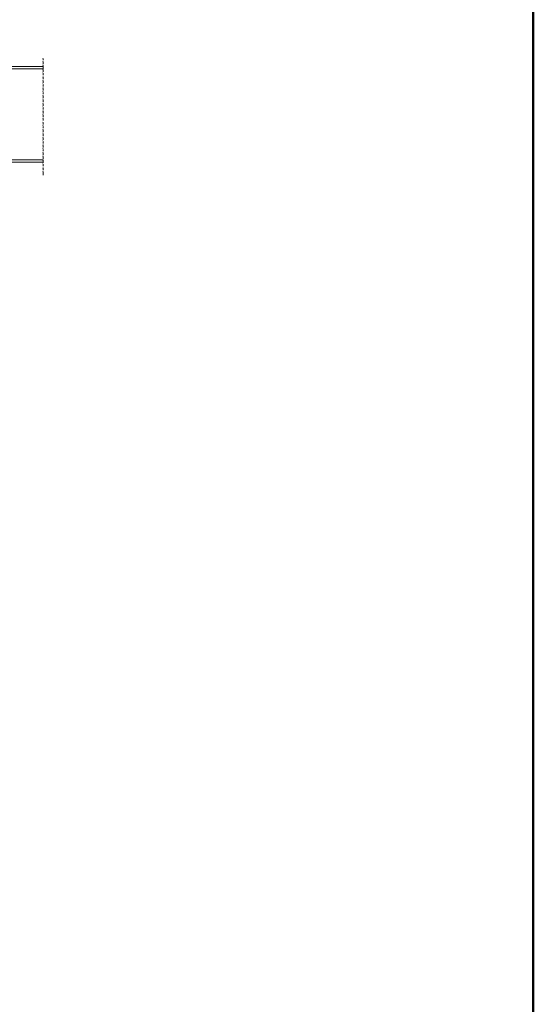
# Model space of a CAD drawing. Header units: millimetres. Extents: x -25785 to 64215, y 1802 to 45092.
# Tile 45 of 53: x 60426 to 63695, y 13521 to 19791. Entities that reach past the tile are written whole.
import ezdxf

# ---------------------------------------------------------------- set-up
doc = ezdxf.new("R2010")
doc.units = ezdxf.units.MM
doc.header["$MEASUREMENT"] = 0
doc.layers.add('2D - Rysunki i Obrazki_Nr_pióra__161', color=7, linetype='Continuous', lineweight=5)
doc.layers.add('G-Ramka', color=5, linetype='Continuous', lineweight=50)

# ---------------------------------------------------------------- blocks, each defined once
blk = doc.blocks.new('*U3')
at = {"layer": 'G-Ramka', "color": 5}
blk.add_lwpolyline([(35, 415), (35, 15), (870.052, 15), (870.052, 415)], close=True, dxfattribs=at)

msp = doc.modelspace()

# ---------------------------------------------------------------- linework, layer by layer
at = {"layer": '2D - Rysunki i Obrazki_Nr_pióra__161', "linetype": 'Continuous', "flags": 128}
for points in [[(60576.17993, 19544.24795), (60573.00208, 19541.20629)], [(60576.17993, 19525.95259), (60573.00208, 19522.91093)], [(60576.17993, 19501.5739), (60573.00208, 19498.53224)], [(60576.17993, 19544.24795), (60576.17993, 19532.03591)], [(60576.17993, 19519.86927), (60576.17993, 19507.65722)], [(60576.17993, 19492.44892), (60274.28371, 19492.44892)], [(60292.89686, 19477.19521), (60576.17993, 19477.19521)], [(60576.17993, 19477.19521), (60573.00208, 19474.15355)], [(60576.17993, 19452.81653), (60573.00208, 19449.77487)], [(60576.17993, 19498.53224), (60576.17993, 19483.27854)], [(60576.17993, 19477.19521), (60576.17993, 19492.44892)], [(60576.17993, 19474.15355), (60576.17993, 19458.89985)], [(60576.17993, 19449.77487), (60576.17993, 19437.56282)], [(60576.17993, 19428.43784), (60573.00208, 19425.39618)], [(60576.17993, 19407.10081), (60573.00208, 19404.01375)], [(60576.17993, 19382.67673), (60573.00208, 19379.63507)], [(60576.17993, 19425.39618), (60576.17993, 19413.18414)], [(60576.17993, 19401.01749), (60576.17993, 19388.80545)], [(60576.17993, 19376.59341), (60576.17993, 19364.42676)], [(60576.17993, 19358.29804), (60573.00208, 19355.25638)], [(60576.17993, 19333.91935), (60573.00208, 19330.87769)], [(60576.17993, 19352.21472), (60576.17993, 19340.04807)], [(60576.17993, 19327.83603), (60576.17993, 19315.62399)], [(60576.17993, 19309.54067), (60573.00208, 19306.499)], [(60576.17993, 19285.16198), (60573.00208, 19282.12032)], [(60576.17993, 19260.78329), (60573.00208, 19257.74163)], [(60576.17993, 19303.45734), (60576.17993, 19291.2453)], [(60576.17993, 19279.07866), (60576.17993, 19266.86661)], [(60576.17993, 19254.69997), (60576.17993, 19242.48793)], [(60576.17993, 19236.4046), (60573.00208, 19233.36294)], [(60576.17993, 19212.02592), (60573.00208, 19208.93886)], [(60576.17993, 19187.64723), (60573.00208, 19184.56017)], [(60576.17993, 19230.27588), (60576.17993, 19218.10924)], [(60576.17993, 19208.93886), (60576.17993, 19193.73055)], [(60576.17993, 19163.22314), (60573.00208, 19160.18148)], [(60576.17993, 19138.84446), (60573.00208, 19135.8028)], [(60576.17993, 19184.56017), (60576.17993, 19169.35186)], [(60576.17993, 19160.18148), (60576.17993, 19148.01484)], [(60576.17993, 19135.8028), (60576.17993, 19123.63615)], [(60576.17993, 19117.50743), (60573.00208, 19114.46577)], [(60576.17993, 19093.12874), (60573.00208, 19090.08708)], [(60576.17993, 19068.75006), (60573.00208, 19065.70839)], [(60576.17993, 19111.42411), (60576.17993, 19099.25746)], [(60576.17993, 19087.04542), (60576.17993, 19074.87878)], [(60576.17993, 19062.66673), (60576.17993, 19050.45469)], [(60576.17993, 19044.37137), (60573.00208, 19041.32971)], [(60576.17993, 19019.99268), (60573.00208, 19016.95102)], [(60576.17993, 19038.28805), (60576.17993, 19026.076)], [(60576.17993, 19013.90936), (60576.17993, 19001.69732)], [(60576.17993, 18995.61399), (60573.00208, 18992.57233)], [(60576.17993, 18971.23531), (60573.00208, 18968.19364)], [(60576.17993, 18946.85662), (60573.00208, 18943.76956)], [(60576.17993, 18989.53067), (60576.17993, 18977.31863)], [(60576.17993, 18965.10659), (60576.17993, 18952.93994)], [(60576.17993, 18940.7279), (60576.17993, 18928.56125)], [(60274.28371, 18882.84554), (60576.17993, 18882.84554)], [(60576.17993, 18898.05385), (60292.89686, 18898.05385)], [(60576.17993, 18922.47793), (60573.00208, 18919.39087)], [(60576.17993, 18898.05385), (60573.00208, 18895.01219)], [(60576.17993, 18873.67516), (60573.00208, 18870.6335)], [(60576.17993, 18919.39087), (60576.17993, 18904.18257)], [(60576.17993, 18882.84554), (60576.17993, 18898.05385)], [(60576.17993, 18895.01219), (60576.17993, 18879.80388)], [(60576.17993, 18849.29647), (60573.00208, 18846.25481)], [(60576.17993, 18827.95945), (60573.00208, 18824.91778)], [(60576.17993, 18870.6335), (60576.17993, 18858.42146)], [(60576.17993, 18846.25481), (60576.17993, 18834.04277)], [(60576.17993, 18821.87612), (60576.17993, 18812.70574)], [(60576.17993, 18812.70574), (60576.17993, 18800.5391)]]:
    msp.add_lwpolyline(points, dxfattribs=at)

# ---------------------------------------------------------------- block references
at = {"layer": 'G-Ramka', "xscale": 104.0400000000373, "yscale": 104.0400000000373, "zscale": 104.04}
msp.add_blockref('*U3', (-26824.93776, 1395.03104), dxfattribs=at)

doc.saveas('drawing.dxf')
